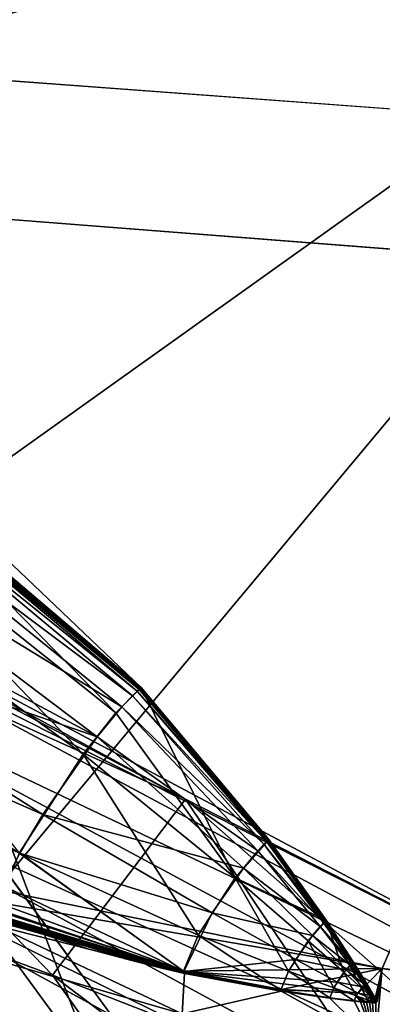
# Model space of a CAD drawing. Header units: metres. Extents: x -904 to 0, y -908 to 0.
# Tile 121 of 133: x -231.3 to -224.45, y -75.07 to -56.44. Entities that reach past the tile are written whole.
import ezdxf

# ---------------------------------------------------------------- set-up
doc = ezdxf.new("R2010")
doc.units = ezdxf.units.M

msp = doc.modelspace()

# ---------------------------------------------------------------- linework, layer by layer
at = {"layer": 'None'}
for points in [[(-239.314407, -51.557915, 226.902679), (-221.221985, -98.890182, 230.553024), (-242.650131, -103.940552, 237.516327)], [(-239.314407, -51.557915, 226.902679), (-223.317856, -52.233398, 222.626984), (-221.221985, -98.890182, 230.553024)], [(-215.260452, -53.132961, 2033.22522), (-239.308899, -51.564125, 2023.590088), (-238.364059, -69.631866, 2020.825439)], [(-231.748611, -72.892342, 2023.12439), (-215.260452, -53.132961, 2033.22522), (-238.364059, -69.631866, 2020.825439)], [(-231.748611, -72.892342, 2023.12439), (-224.452255, -74.390381, 2025.841675), (-215.260452, -53.132961, 2033.22522)], [(-224.452255, -74.390381, 2025.841675), (-201.253052, -77.030235, 2033.800049), (-215.260452, -53.132961, 2033.22522)], [(-238.33371, -66.588646, 706.081116), (-228.169373, -71.188133, 751.055359), (-248.986176, -60.178795, 750.940918)], [(-248.986176, -60.178795, 750.940918), (-228.169373, -71.188133, 751.055359), (-242.390198, -63.443642, 796.162354)], [(-228.169373, -71.188133, 751.055359), (-220.589874, -75.054581, 796.356384), (-242.390198, -63.443642, 796.162354)], [(-242.390198, -63.443642, 796.162354), (-220.589874, -75.054581, 796.356384), (-238.295258, -66.105843, 841.579407)], [(-235.321075, -64.893387, 2018.464233), (-229.480743, -69.55555, 2018.822754), (-234.679367, -64.248306, 2017.259521)], [(-234.784073, -64.341568, 2017.519897), (-229.080124, -69.146255, 2018.094238), (-234.902328, -64.454865, 2017.775391)], [(-229.039368, -69.109283, 2017.998535), (-234.784073, -64.341568, 2017.519897), (-234.729401, -64.292313, 2017.388428)], [(-229.080124, -69.146255, 2018.094238), (-234.784073, -64.341568, 2017.519897), (-229.039368, -69.109283, 2017.998535)], [(-234.729401, -64.292313, 2017.388428), (-234.7034, -64.269592, 2017.32251), (-229.019974, -69.092163, 2017.951172)], [(-229.039368, -69.109283, 2017.998535), (-234.729401, -64.292313, 2017.388428), (-229.019974, -69.092163, 2017.951172)], [(-234.7034, -64.269592, 2017.32251), (-234.690842, -64.25872, 2017.289795), (-229.010605, -69.083931, 2017.928101)], [(-234.7034, -64.269592, 2017.32251), (-229.010605, -69.083931, 2017.928101), (-229.019974, -69.092163, 2017.951172)], [(-234.684753, -64.253433, 2017.273804), (-229.006073, -69.07988, 2017.917236), (-234.690842, -64.25872, 2017.289795)], [(-234.690842, -64.25872, 2017.289795), (-229.006073, -69.07988, 2017.917236), (-229.010605, -69.083931, 2017.928101)], [(-229.003876, -69.077873, 2017.912109), (-234.684753, -64.253433, 2017.273804), (-234.681824, -64.250832, 2017.265991)], [(-229.006073, -69.07988, 2017.917236), (-234.684753, -64.253433, 2017.273804), (-229.003876, -69.077873, 2017.912109)], [(-234.681824, -64.250832, 2017.265991), (-234.68042, -64.24955, 2017.262207), (-229.002838, -69.076874, 2017.90979)], [(-229.002838, -69.076874, 2017.90979), (-229.003876, -69.077873, 2017.912109), (-234.681824, -64.250832, 2017.265991)], [(-234.68042, -64.24955, 2017.262207), (-231.713074, -66.497551, 2017.682739), (-229.002838, -69.076874, 2017.90979)], [(-229.002045, -69.075813, 2017.90918), (-234.679276, -64.248283, 2017.259277), (-234.679367, -64.248306, 2017.259521)], [(-229.480743, -69.55555, 2018.822754), (-229.002045, -69.075813, 2017.90918), (-234.679367, -64.248306, 2017.259521)], [(-234.679276, -64.248283, 2017.259277), (-229.002045, -69.075813, 2017.90918), (-229.001984, -69.075813, 2017.908813)], [(-234.679276, -64.248283, 2017.259277), (-229.001984, -69.075813, 2017.908813), (-234.67926, -64.248283, 2017.259277)], [(-229.001984, -69.075813, 2017.908813), (-234.67926, -64.248291, 2017.259277), (-234.67926, -64.248283, 2017.259277)], [(-229.001984, -69.075813, 2017.908813), (-234.679245, -64.248291, 2017.259277), (-234.67926, -64.248291, 2017.259277)], [(-229.001968, -69.075829, 2017.908691), (-234.679245, -64.248291, 2017.259277), (-229.001984, -69.075813, 2017.908813)], [(-229.001984, -69.075813, 2017.908813), (-234.679245, -64.248291, 2017.259277), (-234.679245, -64.248291, 2017.259277)], [(-234.679245, -64.248291, 2017.259277), (-229.001968, -69.075829, 2017.908691), (-231.712601, -66.496971, 2017.681885)], [(-229.168335, -69.231026, 2018.282227), (-235.169952, -64.737556, 2018.245239), (-234.902328, -64.454865, 2017.775391)], [(-229.080124, -69.146255, 2018.094238), (-229.168335, -69.231026, 2018.282227), (-234.902328, -64.454865, 2017.775391)], [(-229.367935, -69.442169, 2018.629761), (-235.800262, -65.498192, 2018.965454), (-235.169952, -64.737556, 2018.245239)], [(-229.168335, -69.231026, 2018.282227), (-229.367935, -69.442169, 2018.629761), (-235.169952, -64.737556, 2018.245239)], [(-236.154068, -65.941803, 2019.209229), (-230.102081, -70.337311, 2019.381226), (-235.321075, -64.893387, 2018.464233)], [(-230.102081, -70.337311, 2019.381226), (-229.480743, -69.55555, 2018.822754), (-235.321075, -64.893387, 2018.464233)], [(-229.838089, -70.009804, 2019.164063), (-236.495209, -66.444321, 2019.322388), (-235.800262, -65.498192, 2018.965454)], [(-229.367935, -69.442169, 2018.629761), (-229.838089, -70.009804, 2019.164063), (-235.800262, -65.498192, 2018.965454)], [(-232.967972, -88.549675, 1606.117188), (-157.766281, -91.522858, 1606.039307), (-369.758789, -65.81794, 1606.712402)], [(-264.370239, -78.757698, 1612.998047), (-369.758789, -65.81794, 1606.712402), (-157.766281, -91.522858, 1606.039307)], [(-230.102081, -70.337311, 2019.381226), (-236.154068, -65.941803, 2019.209229), (-231.312073, -72.208313, 2019.100708)], [(-238.295258, -66.105843, 841.579407), (-215.701584, -78.19075, 841.859009), (-236.636642, -68.198532, 887.077698)], [(-220.589874, -75.054581, 796.356384), (-215.701584, -78.19075, 841.859009), (-238.295258, -66.105843, 841.579407)], [(-236.495209, -66.444321, 2019.322388), (-229.838089, -70.009804, 2019.164063), (-237.171417, -67.462875, 2019.271851)], [(-230.676468, -74.511078, 722.772827), (-238.33371, -66.588646, 706.081116), (-238.338226, -71.66597, 691.690125)], [(-228.169373, -71.188133, 751.055359), (-238.33371, -66.588646, 706.081116), (-230.676468, -74.511078, 722.772827)], [(-231.713074, -66.497551, 2017.682739), (-231.712799, -66.497246, 2017.682129), (-229.002121, -69.076111, 2017.908569)], [(-229.002838, -69.076874, 2017.90979), (-231.713074, -66.497551, 2017.682739), (-229.00235, -69.07637, 2017.908936)], [(-231.713074, -66.497551, 2017.682739), (-229.002121, -69.076111, 2017.908569), (-229.00235, -69.07637, 2017.908936)], [(-231.712601, -66.496971, 2017.681885), (-229.001968, -69.075867, 2017.908569), (-231.712799, -66.497246, 2017.682129)], [(-231.712799, -66.497246, 2017.682129), (-229.001968, -69.075867, 2017.908569), (-229.002121, -69.076111, 2017.908569)], [(-229.001968, -69.075829, 2017.908691), (-229.001968, -69.075867, 2017.908569), (-231.712601, -66.496971, 2017.681885)], [(-237.171417, -67.462875, 2019.271851), (-230.860809, -71.475525, 2019.389771), (-237.755905, -68.444366, 2018.817261)], [(-229.838089, -70.009804, 2019.164063), (-230.860809, -71.475525, 2019.389771), (-237.171417, -67.462875, 2019.271851)], [(-277.97934, -76.816643, 1756.375854), (-222.447708, -82.294296, 1803.761963), (-335.659729, -67.869011, 1815.896851)], [(-335.659729, -67.869011, 1815.896851), (-222.447708, -82.294296, 1803.761963), (-235.309311, -78.121002, 1854.074829)], [(-236.636642, -68.198532, 887.077698), (-213.506638, -80.63942, 887.43988), (-236.880447, -69.975159, 932.550049)], [(-236.636642, -68.198532, 887.077698), (-215.701584, -78.19075, 841.859009), (-213.506638, -80.63942, 887.43988)], [(-237.755905, -68.444366, 2018.817261), (-231.296753, -72.207726, 2019.049316), (-238.178497, -69.270676, 2018.014038)], [(-230.860809, -71.475525, 2019.389771), (-231.296753, -72.207726, 2019.049316), (-237.755905, -68.444366, 2018.817261)], [(-227.226227, -72.675652, 2018.805664), (-229.002045, -69.075813, 2017.90918), (-229.480743, -69.55555, 2018.822754)], [(-229.010605, -69.083931, 2017.928101), (-229.006073, -69.07988, 2017.917236), (-226.591827, -71.949623, 2017.93811)], [(-226.589462, -71.947113, 2017.935303), (-229.006073, -69.07988, 2017.917236), (-229.003876, -69.077873, 2017.912109)], [(-229.006073, -69.07988, 2017.917236), (-226.589462, -71.947113, 2017.935303), (-226.591827, -71.949623, 2017.93811)], [(-226.589462, -71.947113, 2017.935303), (-229.003876, -69.077873, 2017.912109), (-229.002838, -69.076874, 2017.90979)], [(-229.00235, -69.07637, 2017.908936), (-226.589462, -71.947113, 2017.935303), (-229.002838, -69.076874, 2017.90979)], [(-229.00235, -69.07637, 2017.908936), (-229.002121, -69.076111, 2017.908569), (-226.589462, -71.947113, 2017.935303)], [(-229.002121, -69.076111, 2017.908569), (-229.001968, -69.075867, 2017.908569), (-226.589462, -71.947113, 2017.935303)], [(-229.002045, -69.075813, 2017.90918), (-226.589462, -71.947113, 2017.935303), (-229.001984, -69.075813, 2017.908813)], [(-226.589462, -71.947113, 2017.935303), (-229.002045, -69.075813, 2017.90918), (-227.226227, -72.675652, 2018.805664)], [(-226.589462, -71.947113, 2017.935303), (-229.001968, -69.075829, 2017.908691), (-229.001984, -69.075813, 2017.908813)], [(-229.001968, -69.075867, 2017.908569), (-229.001968, -69.075829, 2017.908691), (-226.589462, -71.947113, 2017.935303)], [(-229.367935, -69.442169, 2018.629761), (-229.168335, -69.231026, 2018.282227), (-226.685715, -72.037903, 2018.140015)], [(-229.168335, -69.231026, 2018.282227), (-229.080124, -69.146255, 2018.094238), (-226.634674, -71.988602, 2018.034058)], [(-226.685715, -72.037903, 2018.140015), (-229.168335, -69.231026, 2018.282227), (-226.634674, -71.988602, 2018.034058)], [(-226.611084, -71.967003, 2017.980957), (-229.080124, -69.146255, 2018.094238), (-229.039368, -69.109283, 2017.998535)], [(-226.634674, -71.988602, 2018.034058), (-229.080124, -69.146255, 2018.094238), (-226.611084, -71.967003, 2017.980957)], [(-229.039368, -69.109283, 2017.998535), (-229.019974, -69.092163, 2017.951172), (-226.599854, -71.956932, 2017.955322)], [(-226.599854, -71.956932, 2017.955322), (-226.611084, -71.967003, 2017.980957), (-229.039368, -69.109283, 2017.998535)], [(-229.019974, -69.092163, 2017.951172), (-229.010605, -69.083931, 2017.928101), (-226.594437, -71.952049, 2017.943359)], [(-229.019974, -69.092163, 2017.951172), (-226.594437, -71.952049, 2017.943359), (-226.599854, -71.956932, 2017.955322)], [(-229.010605, -69.083931, 2017.928101), (-226.591827, -71.949623, 2017.93811), (-226.594437, -71.952049, 2017.943359)], [(-238.178497, -69.270676, 2018.014038), (-231.296753, -72.207726, 2019.049316), (-231.611938, -72.824219, 2018.448364)], [(-229.838089, -70.009804, 2019.164063), (-229.367935, -69.442169, 2018.629761), (-226.801239, -72.160355, 2018.338379)], [(-226.801239, -72.160355, 2018.338379), (-229.367935, -69.442169, 2018.629761), (-226.685715, -72.037903, 2018.140015)], [(-230.102081, -70.337311, 2019.381226), (-227.226227, -72.675652, 2018.805664), (-229.480743, -69.55555, 2018.822754)], [(-236.880447, -69.975159, 932.550049), (-213.123108, -82.904182, 932.987244), (-238.402557, -70.440567, 955.232056)], [(-213.506638, -80.63942, 887.43988), (-213.123108, -82.904182, 932.987244), (-236.880447, -69.975159, 932.550049)], [(-230.860809, -71.475525, 2019.389771), (-229.838089, -70.009804, 2019.164063), (-227.073334, -72.489128, 2018.644897)], [(-227.073334, -72.489128, 2018.644897), (-229.838089, -70.009804, 2019.164063), (-226.801239, -72.160355, 2018.338379)], [(-231.312073, -72.208313, 2019.100708), (-227.926544, -73.758247, 2018.646606), (-230.102081, -70.337311, 2019.381226)], [(-227.926544, -73.758247, 2018.646606), (-227.226227, -72.675652, 2018.805664), (-230.102081, -70.337311, 2019.381226)], [(-238.402557, -70.440567, 955.232056), (-214.545471, -83.489174, 955.69928), (-240.725616, -70.70665, 977.855347)], [(-213.123108, -82.904182, 932.987244), (-214.545471, -83.489174, 955.69928), (-238.402557, -70.440567, 955.232056)], [(-240.725616, -70.70665, 977.855347), (-217.11351, -83.461723, 978.352905), (-246.042374, -72.074631, 1022.901794)], [(-214.545471, -83.489174, 955.69928), (-217.11351, -83.461723, 978.352905), (-240.725616, -70.70665, 977.855347)], [(-224.261185, -77.016754, 754.165649), (-228.169373, -71.188133, 751.055359), (-230.676468, -74.511078, 722.772827)], [(-219.081879, -79.212952, 785.808716), (-228.169373, -71.188133, 751.055359), (-224.261185, -77.016754, 754.165649)], [(-220.589874, -75.054581, 796.356384), (-228.169373, -71.188133, 751.055359), (-219.081879, -79.212952, 785.808716)], [(-231.296753, -72.207726, 2019.049316), (-230.860809, -71.475525, 2019.389771), (-227.665237, -73.337685, 2018.772583)], [(-227.665237, -73.337685, 2018.772583), (-230.860809, -71.475525, 2019.389771), (-227.073334, -72.489128, 2018.644897)], [(-233.974075, -78.030937, 691.642273), (-226.585968, -80.294075, 722.844788), (-238.338226, -71.66597, 691.690125)], [(-226.585968, -80.294075, 722.844788), (-230.676468, -74.511078, 722.772827), (-238.338226, -71.66597, 691.690125)], [(-226.589462, -71.947113, 2017.935303), (-227.226227, -72.675652, 2018.805664), (-225.507477, -73.476555, 2017.873779)], [(-226.685715, -72.037903, 2018.140015), (-225.558731, -73.525932, 2017.970825), (-226.801239, -72.160355, 2018.338379)], [(-226.634674, -71.988602, 2018.034058), (-225.53154, -73.499428, 2017.917236), (-226.685715, -72.037903, 2018.140015)], [(-225.53154, -73.499428, 2017.917236), (-225.558731, -73.525932, 2017.970825), (-226.685715, -72.037903, 2018.140015)], [(-225.518982, -73.487717, 2017.891479), (-226.634674, -71.988602, 2018.034058), (-226.611084, -71.967003, 2017.980957)], [(-225.53154, -73.499428, 2017.917236), (-226.634674, -71.988602, 2018.034058), (-225.518982, -73.487717, 2017.891479)], [(-225.513016, -73.482193, 2017.879761), (-226.611084, -71.967003, 2017.980957), (-226.599854, -71.956932, 2017.955322)], [(-225.518982, -73.487717, 2017.891479), (-226.611084, -71.967003, 2017.980957), (-225.513016, -73.482193, 2017.879761)], [(-226.599854, -71.956932, 2017.955322), (-226.594437, -71.952049, 2017.943359), (-225.507477, -73.476555, 2017.873779)], [(-225.507477, -73.476555, 2017.873779), (-225.513016, -73.482193, 2017.879761), (-226.599854, -71.956932, 2017.955322)], [(-226.594437, -71.952049, 2017.943359), (-226.591827, -71.949623, 2017.93811), (-225.507477, -73.476555, 2017.873779)], [(-226.591827, -71.949623, 2017.93811), (-226.589462, -71.947113, 2017.935303), (-225.507477, -73.476555, 2017.873779)], [(-246.042374, -72.074631, 1022.901794), (-221.957428, -84.765488, 1023.44635), (-253.992859, -72.740875, 1067.578003)], [(-217.11351, -83.461723, 978.352905), (-221.957428, -84.765488, 1023.44635), (-246.042374, -72.074631, 1022.901794)], [(-231.787033, -73.381584, 2017.280029), (-228.201447, -74.436447, 2017.602295), (-231.312073, -72.208313, 2019.100708)], [(-231.296753, -72.207726, 2019.049316), (-228.199982, -74.44194, 2017.505859), (-231.611938, -72.824219, 2018.448364)], [(-228.201447, -74.436447, 2017.602295), (-227.926544, -73.758247, 2018.646606), (-231.312073, -72.208313, 2019.100708)], [(-228.199982, -74.44194, 2017.505859), (-231.296753, -72.207726, 2019.049316), (-227.665237, -73.337685, 2018.772583)], [(-226.801239, -72.160355, 2018.338379), (-225.62027, -73.591431, 2018.073486), (-227.073334, -72.489128, 2018.644897)], [(-225.558731, -73.525932, 2017.970825), (-225.62027, -73.591431, 2018.073486), (-226.801239, -72.160355, 2018.338379)], [(-227.073334, -72.489128, 2018.644897), (-225.765213, -73.76683, 2018.234009), (-227.665237, -73.337685, 2018.772583)], [(-225.62027, -73.591431, 2018.073486), (-225.765213, -73.76683, 2018.234009), (-227.073334, -72.489128, 2018.644897)], [(-221.957428, -84.765488, 1023.44635), (-229.898041, -85.054771, 1068.127686), (-253.992859, -72.740875, 1067.578003)], [(-253.992859, -72.740875, 1067.578003), (-229.898041, -85.054771, 1068.127686), (-252.386261, -78.676216, 1112.033813)], [(-227.226227, -72.675652, 2018.805664), (-227.926544, -73.758247, 2018.646606), (-226.219879, -74.439552, 2018.275024)], [(-225.507477, -73.476555, 2017.873779), (-227.226227, -72.675652, 2018.805664), (-225.846786, -73.863106, 2018.356445)], [(-227.226227, -72.675652, 2018.805664), (-226.219879, -74.439552, 2018.275024), (-225.846786, -73.863106, 2018.356445)], [(-231.611938, -72.824219, 2018.448364), (-228.199982, -74.44194, 2017.505859), (-231.770004, -73.253067, 2017.657471)], [(-231.748611, -72.892342, 2023.12439), (-231.751495, -73.133659, 2020.420654), (-224.452255, -74.390381, 2025.841675)], [(-231.751495, -73.133659, 2020.420654), (-231.752716, -73.289963, 2018.626831), (-228.183289, -74.440033, 2017.756714)], [(-231.751495, -73.133659, 2020.420654), (-228.183289, -74.440033, 2017.756714), (-224.452255, -74.390381, 2025.841675)], [(-228.199982, -74.44194, 2017.505859), (-231.784897, -73.381981, 2017.21875), (-231.770004, -73.253067, 2017.657471)], [(-231.752716, -73.289963, 2018.626831), (-231.753891, -73.368828, 2017.733276), (-228.183289, -74.440033, 2017.756714)], [(-227.665237, -73.337685, 2018.772583), (-226.080536, -74.219139, 2018.299072), (-228.199982, -74.44194, 2017.505859)], [(-225.765213, -73.76683, 2018.234009), (-226.080536, -74.219139, 2018.299072), (-227.665237, -73.337685, 2018.772583)], [(-231.772217, -73.429756, 2017.012085), (-228.192932, -74.463837, 2017.452759), (-231.787033, -73.381584, 2017.280029)], [(-228.192932, -74.463837, 2017.452759), (-228.201447, -74.436447, 2017.602295), (-231.787033, -73.381584, 2017.280029)], [(-231.784897, -73.381981, 2017.21875), (-228.199982, -74.44194, 2017.505859), (-231.776428, -73.423393, 2016.993408)], [(-231.756622, -73.447693, 2016.778809), (-231.776428, -73.423393, 2016.993408), (-228.195068, -74.466278, 2017.371094)], [(-231.776428, -73.423393, 2016.993408), (-228.199982, -74.44194, 2017.505859), (-228.195068, -74.466278, 2017.371094)], [(-231.760712, -73.444786, 2016.885376), (-228.189575, -74.468422, 2017.417114), (-231.772217, -73.429756, 2017.012085)], [(-228.189575, -74.468422, 2017.417114), (-228.192932, -74.463837, 2017.452759), (-231.772217, -73.429756, 2017.012085)], [(-228.183334, -74.481087, 2017.281372), (-228.186401, -74.472481, 2017.379272), (-231.760712, -73.444786, 2016.885376)], [(-228.186401, -74.472481, 2017.379272), (-228.189575, -74.468422, 2017.417114), (-231.760712, -73.444786, 2016.885376)], [(-231.754929, -73.455521, 2016.768311), (-228.183334, -74.481087, 2017.281372), (-231.760712, -73.444786, 2016.885376)], [(-231.758438, -73.572411, 2015.453247), (-228.183334, -74.481087, 2017.281372), (-231.757034, -73.494484, 2016.310059)], [(-231.75563, -73.408318, 2017.282593), (-231.757996, -73.412819, 2017.236572), (-228.183289, -74.440033, 2017.756714)], [(-231.757996, -73.412819, 2017.236572), (-228.182785, -74.441856, 2017.736206), (-228.183289, -74.440033, 2017.756714)], [(-231.757996, -73.412819, 2017.236572), (-231.756927, -73.415169, 2017.211914), (-228.182785, -74.441856, 2017.736206)], [(-228.183334, -74.481087, 2017.281372), (-231.754929, -73.455521, 2016.768311), (-231.757034, -73.494484, 2016.310059)], [(-231.756927, -73.415169, 2017.211914), (-228.178802, -74.443199, 2017.718872), (-228.182785, -74.441856, 2017.736206)], [(-228.178802, -74.443199, 2017.718872), (-231.756927, -73.415169, 2017.211914), (-231.750137, -73.418335, 2017.171509)], [(-231.756592, -73.447701, 2016.778687), (-231.756622, -73.447693, 2016.778809), (-229.986237, -74.019249, 2017.017212)], [(-229.986237, -74.019249, 2017.017212), (-231.756622, -73.447693, 2016.778809), (-228.183441, -74.480103, 2017.25061)], [(-231.756622, -73.447693, 2016.778809), (-228.195068, -74.466278, 2017.371094), (-228.183441, -74.480103, 2017.25061)], [(-231.7565, -73.447716, 2016.77832), (-231.756592, -73.447701, 2016.778687), (-229.986237, -74.019249, 2017.017212)], [(-229.986237, -74.019249, 2017.017212), (-229.986176, -74.019257, 2017.016968), (-231.7565, -73.447716, 2016.77832)], [(-229.986176, -74.019257, 2017.016968), (-231.756424, -73.447739, 2016.778076), (-231.7565, -73.447716, 2016.77832)], [(-229.986099, -74.019264, 2017.016846), (-231.756393, -73.447746, 2016.777954), (-231.756424, -73.447739, 2016.778076)], [(-229.986099, -74.019264, 2017.016846), (-231.756424, -73.447739, 2016.778076), (-229.986176, -74.019257, 2017.016968)], [(-231.756317, -73.447762, 2016.777588), (-231.756393, -73.447746, 2016.777954), (-229.986069, -74.019264, 2017.016846)], [(-231.756393, -73.447746, 2016.777954), (-229.986099, -74.019264, 2017.016846), (-229.986069, -74.019264, 2017.016846)], [(-231.752136, -73.446266, 2016.790894), (-231.756317, -73.447762, 2016.777588), (-229.986008, -74.019272, 2017.016724)], [(-231.756317, -73.447762, 2016.777588), (-229.986069, -74.019264, 2017.016846), (-229.986008, -74.019272, 2017.016724)], [(-228.183289, -74.440033, 2017.756714), (-231.753891, -73.368828, 2017.733276), (-231.75563, -73.408318, 2017.282593)], [(-229.986008, -74.019272, 2017.016724), (-231.750656, -73.443748, 2016.821777), (-231.752136, -73.446266, 2016.790894)], [(-231.749069, -73.438675, 2016.888306), (-231.750656, -73.443748, 2016.821777), (-228.177338, -74.454872, 2017.566284)], [(-228.177338, -74.454872, 2017.566284), (-231.750656, -73.443748, 2016.821777), (-228.183243, -74.48008, 2017.250732)], [(-231.750656, -73.443748, 2016.821777), (-228.636536, -74.375351, 2017.192749), (-228.183243, -74.48008, 2017.250732)], [(-229.088181, -74.263618, 2017.134399), (-231.750656, -73.443748, 2016.821777), (-229.986008, -74.019272, 2017.016724)], [(-228.636536, -74.375351, 2017.192749), (-231.750656, -73.443748, 2016.821777), (-229.088181, -74.263618, 2017.134399)], [(-231.746613, -73.423721, 2017.095947), (-228.176575, -74.445465, 2017.688843), (-231.750137, -73.418335, 2017.171509)], [(-231.750137, -73.418335, 2017.171509), (-228.176575, -74.445465, 2017.688843), (-228.178802, -74.443199, 2017.718872)], [(-231.747299, -73.42868, 2017.026001), (-231.749069, -73.438675, 2016.888306), (-228.177338, -74.454872, 2017.566284)], [(-228.177338, -74.454872, 2017.566284), (-231.746613, -73.423721, 2017.095947), (-231.747299, -73.42868, 2017.026001)], [(-228.176819, -74.448601, 2017.647949), (-231.746613, -73.423721, 2017.095947), (-228.177338, -74.454872, 2017.566284)], [(-228.176819, -74.448601, 2017.647949), (-228.176575, -74.445465, 2017.688843), (-231.746613, -73.423721, 2017.095947)], [(-225.174408, -74.459076, 2018.092163), (-225.507477, -73.476555, 2017.873779), (-225.846786, -73.863106, 2018.356445)], [(-225.62027, -73.591431, 2018.073486), (-225.558731, -73.525932, 2017.970825), (-225.026047, -74.2882, 2017.862061)], [(-225.558731, -73.525932, 2017.970825), (-225.53154, -73.499428, 2017.917236), (-225.01207, -74.274307, 2017.837402)], [(-225.026047, -74.2882, 2017.862061), (-225.558731, -73.525932, 2017.970825), (-225.01207, -74.274307, 2017.837402)], [(-225.005615, -74.268074, 2017.82666), (-225.53154, -73.499428, 2017.917236), (-225.518982, -73.487717, 2017.891479)], [(-225.01207, -74.274307, 2017.837402), (-225.53154, -73.499428, 2017.917236), (-225.005615, -74.268074, 2017.82666)], [(-225.518982, -73.487717, 2017.891479), (-225.513016, -73.482193, 2017.879761), (-224.99971, -74.261749, 2017.824341)], [(-225.005615, -74.268074, 2017.82666), (-225.518982, -73.487717, 2017.891479), (-224.99971, -74.261749, 2017.824341)], [(-224.99971, -74.261749, 2017.824341), (-225.513016, -73.482193, 2017.879761), (-225.507477, -73.476555, 2017.873779)], [(-224.84288, -74.757324, 2017.950317), (-225.507477, -73.476555, 2017.873779), (-225.174408, -74.459076, 2018.092163)], [(-224.596375, -74.981064, 2017.8396), (-224.99971, -74.261749, 2017.824341), (-225.507477, -73.476555, 2017.873779)], [(-224.596375, -74.981064, 2017.8396), (-225.507477, -73.476555, 2017.873779), (-224.678345, -74.906487, 2017.876953)], [(-225.507477, -73.476555, 2017.873779), (-224.84288, -74.757324, 2017.950317), (-224.678345, -74.906487, 2017.876953)], [(-231.781693, -74.215408, 2008.449341), (-228.231186, -75.246567, 2008.449585), (-231.758438, -73.572411, 2015.453247)], [(-231.758438, -73.572411, 2015.453247), (-228.231186, -75.246567, 2008.449585), (-228.183334, -74.481087, 2017.281372)], [(-225.765213, -73.76683, 2018.234009), (-225.62027, -73.591431, 2018.073486), (-225.057709, -74.322166, 2017.911865)], [(-225.057709, -74.322166, 2017.911865), (-225.62027, -73.591431, 2018.073486), (-225.026047, -74.2882, 2017.862061)], [(-243.388, -73.787415, 1526.261597), (-230.443481, -76.069885, 1547.05249), (-239.771591, -83.921333, 1540.634399)], [(-230.443481, -76.069885, 1547.05249), (-243.388, -73.787415, 1526.261597), (-237.404251, -74.837967, 1166.713623)], [(-227.926544, -73.758247, 2018.646606), (-228.201447, -74.436447, 2017.602295), (-226.366364, -74.800003, 2017.728516)], [(-227.926544, -73.758247, 2018.646606), (-226.366364, -74.800003, 2017.728516), (-226.219879, -74.439552, 2018.275024)], [(-225.846786, -73.863106, 2018.356445), (-226.219879, -74.439552, 2018.275024), (-225.366409, -74.755432, 2018.053833)], [(-226.080536, -74.219139, 2018.299072), (-225.765213, -73.76683, 2018.234009), (-225.132309, -74.412689, 2017.991455)], [(-225.846786, -73.863106, 2018.356445), (-225.366409, -74.755432, 2018.053833), (-225.174408, -74.459076, 2018.092163)], [(-225.132309, -74.412689, 2017.991455), (-225.765213, -73.76683, 2018.234009), (-225.057709, -74.322166, 2017.911865)], [(-228.183441, -74.480103, 2017.25061), (-229.088379, -74.263618, 2017.134521), (-229.986237, -74.019249, 2017.017212)], [(-229.088379, -74.263618, 2017.134521), (-229.986176, -74.019257, 2017.016968), (-229.986237, -74.019249, 2017.017212)], [(-229.088318, -74.263618, 2017.134521), (-229.986099, -74.019264, 2017.016846), (-229.986176, -74.019257, 2017.016968)], [(-229.986176, -74.019257, 2017.016968), (-229.088379, -74.263618, 2017.134521), (-229.088318, -74.263618, 2017.134521)], [(-229.986069, -74.019264, 2017.016846), (-229.986099, -74.019264, 2017.016846), (-229.088257, -74.263618, 2017.134399)], [(-229.986099, -74.019264, 2017.016846), (-229.088318, -74.263618, 2017.134521), (-229.088257, -74.263618, 2017.134399)], [(-229.986008, -74.019272, 2017.016724), (-229.986069, -74.019264, 2017.016846), (-229.088226, -74.263618, 2017.134399)], [(-229.986069, -74.019264, 2017.016846), (-229.088257, -74.263618, 2017.134399), (-229.088226, -74.263618, 2017.134399)], [(-229.088226, -74.263618, 2017.134399), (-229.088181, -74.263618, 2017.134399), (-229.986008, -74.019272, 2017.016724)], [(-228.231186, -75.246567, 2008.449585), (-231.781693, -74.215408, 2008.449341), (-231.301239, -78.591446, 1957.132935)], [(-228.636719, -74.375359, 2017.192749), (-229.088379, -74.263618, 2017.134521), (-228.183441, -74.480103, 2017.25061)], [(-229.088379, -74.263618, 2017.134521), (-228.636688, -74.375359, 2017.192749), (-229.088318, -74.263618, 2017.134521)], [(-229.088379, -74.263618, 2017.134521), (-228.636719, -74.375359, 2017.192749), (-228.636688, -74.375359, 2017.192749)], [(-229.088257, -74.263618, 2017.134399), (-229.088318, -74.263618, 2017.134521), (-228.636642, -74.375359, 2017.192749)], [(-229.088318, -74.263618, 2017.134521), (-228.636658, -74.375359, 2017.192749), (-228.636642, -74.375359, 2017.192749)], [(-229.088318, -74.263618, 2017.134521), (-228.636688, -74.375359, 2017.192749), (-228.636658, -74.375359, 2017.192749)], [(-229.088226, -74.263618, 2017.134399), (-229.088257, -74.263618, 2017.134399), (-228.636612, -74.375351, 2017.192749)], [(-229.088257, -74.263618, 2017.134399), (-228.636642, -74.375359, 2017.192749), (-228.636612, -74.375351, 2017.192749)], [(-228.636612, -74.375351, 2017.192749), (-228.636581, -74.375351, 2017.192749), (-229.088226, -74.263618, 2017.134399)], [(-228.636581, -74.375351, 2017.192749), (-229.088181, -74.263618, 2017.134399), (-229.088226, -74.263618, 2017.134399)], [(-228.636581, -74.375351, 2017.192749), (-228.636536, -74.375351, 2017.192749), (-229.088181, -74.263618, 2017.134399)], [(-226.080536, -74.219139, 2018.299072), (-225.294571, -74.645721, 2018.021973), (-228.199982, -74.44194, 2017.505859)], [(-225.294571, -74.645721, 2018.021973), (-226.080536, -74.219139, 2018.299072), (-225.132309, -74.412689, 2017.991455)], [(-225.057709, -74.322166, 2017.911865), (-225.026047, -74.2882, 2017.862061), (-224.7677, -74.673531, 2017.801636)], [(-225.026047, -74.2882, 2017.862061), (-225.01207, -74.274307, 2017.837402), (-224.760635, -74.666245, 2017.792236)], [(-224.7677, -74.673531, 2017.801636), (-225.026047, -74.2882, 2017.862061), (-224.760635, -74.666245, 2017.792236)], [(-224.760635, -74.666245, 2017.792236), (-225.01207, -74.274307, 2017.837402), (-225.005615, -74.268074, 2017.82666)], [(-225.005615, -74.268074, 2017.82666), (-224.99971, -74.261749, 2017.824341), (-224.75441, -74.659096, 2017.795044)], [(-224.760635, -74.666245, 2017.792236), (-225.005615, -74.268074, 2017.82666), (-224.75441, -74.659096, 2017.795044)], [(-224.75441, -74.659096, 2017.795044), (-224.99971, -74.261749, 2017.824341), (-224.596375, -74.981064, 2017.8396)], [(-228.636688, -74.375359, 2017.192749), (-228.636719, -74.375359, 2017.192749), (-228.410263, -74.428604, 2017.22168)], [(-228.410263, -74.428604, 2017.22168), (-228.636719, -74.375359, 2017.192749), (-228.183441, -74.480103, 2017.25061)], [(-228.636658, -74.375359, 2017.192749), (-228.636688, -74.375359, 2017.192749), (-228.410233, -74.428604, 2017.22168)], [(-228.410233, -74.428604, 2017.22168), (-228.636688, -74.375359, 2017.192749), (-228.410263, -74.428604, 2017.22168)], [(-228.636642, -74.375359, 2017.192749), (-228.636658, -74.375359, 2017.192749), (-228.410217, -74.428604, 2017.22168)], [(-228.410217, -74.428604, 2017.22168), (-228.636658, -74.375359, 2017.192749), (-228.410233, -74.428604, 2017.22168)], [(-228.636612, -74.375351, 2017.192749), (-228.636642, -74.375359, 2017.192749), (-228.410187, -74.428604, 2017.22168)], [(-228.410187, -74.428604, 2017.22168), (-228.636642, -74.375359, 2017.192749), (-228.410217, -74.428604, 2017.22168)], [(-228.636581, -74.375351, 2017.192749), (-228.636612, -74.375351, 2017.192749), (-228.410156, -74.428596, 2017.22168)], [(-228.410156, -74.428596, 2017.22168), (-228.636612, -74.375351, 2017.192749), (-228.410187, -74.428604, 2017.22168)], [(-228.636536, -74.375351, 2017.192749), (-228.636581, -74.375351, 2017.192749), (-228.183289, -74.480087, 2017.25061)], [(-228.183289, -74.480087, 2017.25061), (-228.636581, -74.375351, 2017.192749), (-228.410156, -74.428596, 2017.22168)], [(-228.183243, -74.48008, 2017.250732), (-228.636536, -74.375351, 2017.192749), (-228.183289, -74.480087, 2017.25061)], [(-228.410233, -74.428604, 2017.22168), (-228.410263, -74.428604, 2017.22168), (-228.183411, -74.480103, 2017.25061)], [(-228.183411, -74.480103, 2017.25061), (-228.410263, -74.428604, 2017.22168), (-228.183441, -74.480103, 2017.25061)], [(-228.410217, -74.428604, 2017.22168), (-228.410233, -74.428604, 2017.22168), (-228.183395, -74.480103, 2017.25061)], [(-228.183395, -74.480103, 2017.25061), (-228.410233, -74.428604, 2017.22168), (-228.183411, -74.480103, 2017.25061)], [(-228.410187, -74.428604, 2017.22168), (-228.410217, -74.428604, 2017.22168), (-228.183365, -74.480095, 2017.25061)], [(-228.183365, -74.480095, 2017.25061), (-228.410217, -74.428604, 2017.22168), (-228.183395, -74.480103, 2017.25061)], [(-228.410156, -74.428596, 2017.22168), (-228.410187, -74.428604, 2017.22168), (-228.183334, -74.480095, 2017.25061)], [(-228.183334, -74.480095, 2017.25061), (-228.410187, -74.428604, 2017.22168), (-228.183365, -74.480095, 2017.25061)], [(-228.183289, -74.480087, 2017.25061), (-228.410156, -74.428596, 2017.22168), (-228.183319, -74.480095, 2017.25061)], [(-228.183319, -74.480095, 2017.25061), (-228.410156, -74.428596, 2017.22168), (-228.183334, -74.480095, 2017.25061)], [(-228.231186, -75.246567, 2008.449585), (-226.358521, -74.818748, 2017.614502), (-228.183334, -74.481087, 2017.281372)], [(-228.201447, -74.436447, 2017.602295), (-226.361862, -74.814117, 2017.654297), (-226.366364, -74.800003, 2017.728516)], [(-228.201447, -74.436447, 2017.602295), (-228.192932, -74.463837, 2017.452759), (-226.361862, -74.814117, 2017.654297)], [(-228.195068, -74.466278, 2017.371094), (-228.199982, -74.44194, 2017.505859), (-226.351898, -74.792824, 2017.918579)], [(-226.351898, -74.792824, 2017.918579), (-228.199982, -74.44194, 2017.505859), (-224.903564, -74.855255, 2017.873413)], [(-228.199982, -74.44194, 2017.505859), (-225.294571, -74.645721, 2018.021973), (-224.903564, -74.855255, 2017.873413)], [(-228.183441, -74.480103, 2017.25061), (-228.195068, -74.466278, 2017.371094), (-226.351898, -74.792824, 2017.918579)], [(-228.192932, -74.463837, 2017.452759), (-226.360123, -74.816414, 2017.636841), (-226.361862, -74.814117, 2017.654297)], [(-226.360123, -74.816414, 2017.636841), (-228.192932, -74.463837, 2017.452759), (-228.189575, -74.468422, 2017.417114)], [(-226.358521, -74.818748, 2017.614502), (-226.360123, -74.816414, 2017.636841), (-228.189575, -74.468422, 2017.417114)], [(-228.186401, -74.472481, 2017.379272), (-226.358521, -74.818748, 2017.614502), (-228.189575, -74.468422, 2017.417114)], [(-226.358521, -74.818748, 2017.614502), (-228.186401, -74.472481, 2017.379272), (-228.183334, -74.481087, 2017.281372)], [(-228.183411, -74.480103, 2017.25061), (-228.183441, -74.480103, 2017.25061), (-226.351898, -74.792824, 2017.918579)], [(-228.183395, -74.480103, 2017.25061), (-228.183411, -74.480103, 2017.25061), (-226.351898, -74.792824, 2017.918579)], [(-226.351898, -74.792824, 2017.918579), (-228.183365, -74.480095, 2017.25061), (-228.183395, -74.480103, 2017.25061)], [(-228.183334, -74.480095, 2017.25061), (-228.183365, -74.480095, 2017.25061), (-226.351898, -74.792824, 2017.918579)], [(-228.183319, -74.480095, 2017.25061), (-228.183334, -74.480095, 2017.25061), (-226.351898, -74.792824, 2017.918579)], [(-226.351898, -74.792824, 2017.918579), (-228.183289, -74.480087, 2017.25061), (-228.183319, -74.480095, 2017.25061)], [(-224.452255, -74.390381, 2025.841675), (-228.183289, -74.440033, 2017.756714), (-226.352921, -74.787529, 2017.985352)], [(-228.183289, -74.440033, 2017.756714), (-228.182785, -74.441856, 2017.736206), (-226.352921, -74.787529, 2017.985352)], [(-228.183243, -74.48008, 2017.250732), (-228.183289, -74.480087, 2017.25061), (-226.351898, -74.792824, 2017.918579)], [(-228.177338, -74.454872, 2017.566284), (-228.183243, -74.48008, 2017.250732), (-226.351898, -74.792824, 2017.918579)], [(-228.182785, -74.441856, 2017.736206), (-228.178802, -74.443199, 2017.718872), (-226.352921, -74.787529, 2017.985352)], [(-226.352921, -74.787529, 2017.985352), (-228.178802, -74.443199, 2017.718872), (-226.351715, -74.78933, 2017.96228)], [(-228.178802, -74.443199, 2017.718872), (-228.176575, -74.445465, 2017.688843), (-226.351715, -74.78933, 2017.96228)], [(-226.351898, -74.792824, 2017.918579), (-228.176819, -74.448601, 2017.647949), (-228.177338, -74.454872, 2017.566284)], [(-228.176575, -74.445465, 2017.688843), (-228.176819, -74.448601, 2017.647949), (-226.351898, -74.792824, 2017.918579)], [(-226.351715, -74.78933, 2017.96228), (-228.176575, -74.445465, 2017.688843), (-226.351898, -74.792824, 2017.918579)], [(-226.219879, -74.439552, 2018.275024), (-226.366364, -74.800003, 2017.728516), (-225.441833, -74.940063, 2017.782471)], [(-224.452255, -74.390381, 2025.841675), (-226.352921, -74.787529, 2017.985352), (-224.903564, -74.855255, 2017.873413)], [(-226.219879, -74.439552, 2018.275024), (-225.441833, -74.940063, 2017.782471), (-225.366409, -74.755432, 2018.053833)], [(-225.366409, -74.755432, 2018.053833), (-224.940063, -74.907013, 2017.934448), (-225.174408, -74.459076, 2018.092163)], [(-225.294571, -74.645721, 2018.021973), (-225.132309, -74.412689, 2017.991455), (-224.821457, -74.737061, 2017.861084)], [(-224.940063, -74.907013, 2017.934448), (-224.84288, -74.757324, 2017.950317), (-225.174408, -74.459076, 2018.092163)], [(-225.132309, -74.412689, 2017.991455), (-225.057709, -74.322166, 2017.911865), (-224.783722, -74.690987, 2017.82373)], [(-224.821457, -74.737061, 2017.861084), (-225.132309, -74.412689, 2017.991455), (-224.783722, -74.690987, 2017.82373)], [(-224.783722, -74.690987, 2017.82373), (-225.057709, -74.322166, 2017.911865), (-224.7677, -74.673531, 2017.801636)], [(-224.452255, -74.390381, 2025.841675), (-224.903564, -74.855255, 2017.873413), (-224.590851, -74.980888, 2017.759277)], [(-224.452255, -74.390381, 2025.841675), (-224.590851, -74.980888, 2017.759277), (-224.548035, -75.015488, 2017.742676)], [(-224.578598, -75.800476, 2008.729614), (-224.452255, -74.390381, 2025.841675), (-224.572083, -75.04586, 2017.827637)], [(-224.452255, -74.390381, 2025.841675), (-224.578598, -75.800476, 2008.729614), (-201.337891, -78.148964, 2016.438721)], [(-224.452255, -74.390381, 2025.841675), (-224.567352, -75.03611, 2017.825195), (-224.572083, -75.04586, 2017.827637)], [(-224.452255, -74.390381, 2025.841675), (-224.555466, -75.018356, 2017.820801), (-224.567352, -75.03611, 2017.825195)], [(-224.546097, -75.012878, 2017.745605), (-224.555466, -75.018356, 2017.820801), (-224.452255, -74.390381, 2025.841675)], [(-224.548035, -75.015488, 2017.742676), (-224.546097, -75.012878, 2017.745605), (-224.452255, -74.390381, 2025.841675)], [(-201.253052, -77.030235, 2033.800049), (-224.452255, -74.390381, 2025.841675), (-201.337891, -78.148964, 2016.438721)], [(-224.261185, -77.016754, 754.165649), (-230.676468, -74.511078, 722.772827), (-220.450912, -82.257591, 754.338074)], [(-230.676468, -74.511078, 722.772827), (-226.585968, -80.294075, 722.844788), (-220.450912, -82.257591, 754.338074)], [(-224.903564, -74.855255, 2017.873413), (-225.294571, -74.645721, 2018.021973), (-224.821457, -74.737061, 2017.861084)], [(-224.7677, -74.673531, 2017.801636), (-224.760635, -74.666245, 2017.792236), (-224.640549, -74.867195, 2017.77002)], [(-224.760635, -74.666245, 2017.792236), (-224.75441, -74.659096, 2017.795044), (-224.633926, -74.858902, 2017.779175)], [(-224.640549, -74.867195, 2017.77002), (-224.760635, -74.666245, 2017.792236), (-224.633926, -74.858902, 2017.779175)], [(-224.633926, -74.858902, 2017.779175), (-224.75441, -74.659096, 2017.795044), (-224.596375, -74.981064, 2017.8396)], [(-237.404251, -74.837967, 1166.713623), (-246.478867, -81.037399, 1166.713989), (-225.791122, -80.945869, 1117.431763)], [(-222.123566, -77.534111, 1117.460449), (-237.404251, -74.837967, 1166.713623), (-225.791122, -80.945869, 1117.431763)], [(-222.123566, -77.534111, 1117.460449), (-131.953552, -93.43306, 1298.579712), (-237.404251, -74.837967, 1166.713623)], [(-131.953552, -93.43306, 1298.579712), (-215.860413, -78.641273, 1566.700684), (-237.404251, -74.837967, 1166.713623)], [(-237.404251, -74.837967, 1166.713623), (-215.860413, -78.641273, 1566.700684), (-230.443481, -76.069885, 1547.05249)], [(-224.578598, -75.800476, 2008.729614), (-226.358521, -74.818748, 2017.614502), (-228.231186, -75.246567, 2008.449585)], [(-226.366364, -74.800003, 2017.728516), (-225.439575, -74.946846, 2017.75), (-225.441833, -74.940063, 2017.782471)], [(-226.366364, -74.800003, 2017.728516), (-226.361862, -74.814117, 2017.654297), (-225.439575, -74.946846, 2017.75)], [(-226.361862, -74.814117, 2017.654297), (-225.438721, -74.947891, 2017.742554), (-225.439575, -74.946846, 2017.75)], [(-226.361862, -74.814117, 2017.654297), (-226.360123, -74.816414, 2017.636841), (-225.438721, -74.947891, 2017.742554)], [(-226.360123, -74.816414, 2017.636841), (-226.358521, -74.818748, 2017.614502), (-225.438721, -74.947891, 2017.742554)], [(-225.438721, -74.947891, 2017.742554), (-226.358521, -74.818748, 2017.614502), (-224.578598, -75.800476, 2008.729614)], [(-226.352921, -74.787529, 2017.985352), (-226.351715, -74.78933, 2017.96228), (-224.903564, -74.855255, 2017.873413)], [(-224.903564, -74.855255, 2017.873413), (-226.351715, -74.78933, 2017.96228), (-226.351898, -74.792824, 2017.918579)], [(-225.366409, -74.755432, 2018.053833), (-225.441833, -74.940063, 2017.782471), (-224.978271, -74.999573, 2017.807251)], [(-225.366409, -74.755432, 2018.053833), (-224.978271, -74.999573, 2017.807251), (-224.940063, -74.907013, 2017.934448)], [(-224.727051, -74.981194, 2017.872559), (-224.84288, -74.757324, 2017.950317), (-224.940063, -74.907013, 2017.934448)], [(-224.66748, -74.899559, 2017.793579), (-224.903564, -74.855255, 2017.873413), (-224.821457, -74.737061, 2017.861084)], [(-224.678345, -74.906487, 2017.876953), (-224.84288, -74.757324, 2017.950317), (-224.727051, -74.981194, 2017.872559)], [(-224.821457, -74.737061, 2017.861084), (-224.783722, -74.690987, 2017.82373), (-224.648575, -74.876213, 2017.777954)], [(-224.648575, -74.876213, 2017.777954), (-224.66748, -74.899559, 2017.793579), (-224.821457, -74.737061, 2017.861084)], [(-224.783722, -74.690987, 2017.82373), (-224.7677, -74.673531, 2017.801636), (-224.640549, -74.867195, 2017.77002)], [(-224.783722, -74.690987, 2017.82373), (-224.640549, -74.867195, 2017.77002), (-224.648575, -74.876213, 2017.777954)], [(-225.441833, -74.940063, 2017.782471), (-224.977173, -75.002518, 2017.796509), (-224.978271, -74.999573, 2017.807251)], [(-225.441833, -74.940063, 2017.782471), (-225.439575, -74.946846, 2017.75), (-224.977173, -75.002518, 2017.796509)], [(-225.439575, -74.946846, 2017.75), (-224.97699, -75.002716, 2017.795654), (-224.977173, -75.002518, 2017.796509)], [(-225.439575, -74.946846, 2017.75), (-225.438721, -74.947891, 2017.742554), (-224.97699, -75.002716, 2017.795654)], [(-225.438721, -74.947891, 2017.742554), (-224.976791, -75.002907, 2017.794312), (-224.97699, -75.002716, 2017.795654)], [(-224.976791, -75.002907, 2017.794312), (-225.438721, -74.947891, 2017.742554), (-224.578598, -75.800476, 2008.729614)], [(-224.978271, -74.999573, 2017.807251), (-224.862259, -75.013351, 2017.813232), (-224.940063, -74.907013, 2017.934448)], [(-224.978271, -74.999573, 2017.807251), (-224.977173, -75.002518, 2017.796509), (-224.861465, -75.01532, 2017.807983)], [(-224.978271, -74.999573, 2017.807251), (-224.861465, -75.01532, 2017.807983), (-224.862259, -75.013351, 2017.813232)], [(-224.977173, -75.002518, 2017.796509), (-224.861343, -75.015427, 2017.807739), (-224.861465, -75.01532, 2017.807983)], [(-224.977173, -75.002518, 2017.796509), (-224.97699, -75.002716, 2017.795654), (-224.861343, -75.015427, 2017.807739)], [(-224.97699, -75.002716, 2017.795654), (-224.861267, -75.01548, 2017.807617), (-224.861343, -75.015427, 2017.807739)], [(-224.97699, -75.002716, 2017.795654), (-224.976791, -75.002907, 2017.794312), (-224.861267, -75.01548, 2017.807617)], [(-224.976791, -75.002907, 2017.794312), (-224.861206, -75.015541, 2017.807129), (-224.861267, -75.01548, 2017.807617)], [(-224.861206, -75.015541, 2017.807129), (-224.976791, -75.002907, 2017.794312), (-224.578598, -75.800476, 2008.729614)], [(-224.746216, -75.026688, 2017.819092), (-224.727051, -74.981194, 2017.872559), (-224.940063, -74.907013, 2017.934448)], [(-224.940063, -74.907013, 2017.934448), (-224.862259, -75.013351, 2017.813232), (-224.804245, -75.020073, 2017.816162)], [(-224.940063, -74.907013, 2017.934448), (-224.804245, -75.020073, 2017.816162), (-224.746216, -75.026688, 2017.819092)], [(-224.903564, -74.855255, 2017.873413), (-224.66748, -74.899559, 2017.793579), (-224.590851, -74.980888, 2017.759277)], [(-224.862259, -75.013351, 2017.813232), (-224.803604, -75.021545, 2017.813721), (-224.804245, -75.020073, 2017.816162)], [(-224.861465, -75.01532, 2017.807983), (-224.803604, -75.021545, 2017.813721), (-224.862259, -75.013351, 2017.813232)], [(-224.861465, -75.01532, 2017.807983), (-224.861343, -75.015427, 2017.807739), (-224.803497, -75.021614, 2017.813843)], [(-224.803604, -75.021545, 2017.813721), (-224.861465, -75.01532, 2017.807983), (-224.803497, -75.021614, 2017.813843)], [(-224.861343, -75.015427, 2017.807739), (-224.803452, -75.021645, 2017.813843), (-224.803497, -75.021614, 2017.813843)], [(-224.861343, -75.015427, 2017.807739), (-224.861267, -75.01548, 2017.807617), (-224.803452, -75.021645, 2017.813843)], [(-224.861267, -75.01548, 2017.807617), (-224.803406, -75.02169, 2017.813599), (-224.803452, -75.021645, 2017.813843)], [(-224.861267, -75.01548, 2017.807617), (-224.861206, -75.015541, 2017.807129), (-224.803406, -75.02169, 2017.813599)], [(-224.861206, -75.015541, 2017.807129), (-224.578598, -75.800476, 2008.729614), (-224.803406, -75.02169, 2017.813599)], [(-224.804245, -75.020073, 2017.816162), (-224.803604, -75.021545, 2017.813721), (-224.745728, -75.027672, 2017.819458)], [(-224.804245, -75.020073, 2017.816162), (-224.745728, -75.027672, 2017.819458), (-224.746216, -75.026688, 2017.819092)], [(-224.803604, -75.021545, 2017.813721), (-224.745651, -75.027687, 2017.819946), (-224.745728, -75.027672, 2017.819458)], [(-224.745651, -75.027687, 2017.819946), (-224.803604, -75.021545, 2017.813721), (-224.803497, -75.021614, 2017.813843)], [(-224.803497, -75.021614, 2017.813843), (-224.803452, -75.021645, 2017.813843), (-224.745621, -75.027702, 2017.820068)], [(-224.745651, -75.027687, 2017.819946), (-224.803497, -75.021614, 2017.813843), (-224.745621, -75.027702, 2017.820068)], [(-224.803452, -75.021645, 2017.813843), (-224.74559, -75.027725, 2017.819946), (-224.745621, -75.027702, 2017.820068)], [(-224.803452, -75.021645, 2017.813843), (-224.803406, -75.02169, 2017.813599), (-224.74559, -75.027725, 2017.819946)], [(-224.803406, -75.02169, 2017.813599), (-224.578598, -75.800476, 2008.729614), (-224.74559, -75.027725, 2017.819946)], [(-224.688171, -75.033188, 2017.821899), (-224.727051, -74.981194, 2017.872559), (-224.746216, -75.026688, 2017.819092)], [(-224.745728, -75.027672, 2017.819458), (-224.688171, -75.033188, 2017.821899), (-224.746216, -75.026688, 2017.819092)], [(-224.68779, -75.033653, 2017.825928), (-224.629944, -75.039574, 2017.830811), (-224.745728, -75.027672, 2017.819458)], [(-224.629944, -75.039574, 2017.830811), (-224.688171, -75.033188, 2017.821899), (-224.745728, -75.027672, 2017.819458)], [(-224.745728, -75.027672, 2017.819458), (-224.745651, -75.027687, 2017.819946), (-224.68779, -75.033653, 2017.825928)], [(-224.745651, -75.027687, 2017.819946), (-224.687775, -75.033646, 2017.826294), (-224.68779, -75.033653, 2017.825928)], [(-224.745651, -75.027687, 2017.819946), (-224.745621, -75.027702, 2017.820068), (-224.687775, -75.033646, 2017.826294)], [(-224.745621, -75.027702, 2017.820068), (-224.74559, -75.027725, 2017.819946), (-224.687759, -75.033653, 2017.826294)], [(-224.745621, -75.027702, 2017.820068), (-224.687759, -75.033653, 2017.826294), (-224.687775, -75.033646, 2017.826294)], [(-224.74559, -75.027725, 2017.819946), (-224.578598, -75.800476, 2008.729614), (-224.687759, -75.033653, 2017.826294)], [(-224.727051, -74.981194, 2017.872559), (-224.673813, -74.999565, 2017.856812), (-224.678345, -74.906487, 2017.876953)], [(-224.673813, -74.999565, 2017.856812), (-224.727051, -74.981194, 2017.872559), (-224.688171, -75.033188, 2017.821899)], [(-224.688171, -75.033188, 2017.821899), (-224.630127, -75.039581, 2017.824829), (-224.673813, -74.999565, 2017.856812)], [(-224.688171, -75.033188, 2017.821899), (-224.629944, -75.039574, 2017.830811), (-224.630127, -75.039581, 2017.824829)], [(-224.68779, -75.033653, 2017.825928), (-224.687775, -75.033646, 2017.826294), (-224.629929, -75.039474, 2017.832397)], [(-224.629929, -75.039474, 2017.832397), (-224.629929, -75.039505, 2017.831909), (-224.68779, -75.033653, 2017.825928)], [(-224.629929, -75.039505, 2017.831909), (-224.629944, -75.039574, 2017.830811), (-224.68779, -75.033653, 2017.825928)], [(-224.687775, -75.033646, 2017.826294), (-224.629929, -75.039459, 2017.832642), (-224.629929, -75.039474, 2017.832397)], [(-224.687775, -75.033646, 2017.826294), (-224.687759, -75.033653, 2017.826294), (-224.629929, -75.039459, 2017.832642)], [(-224.687759, -75.033653, 2017.826294), (-224.578598, -75.800476, 2008.729614), (-224.629929, -75.039459, 2017.832642)], [(-224.673813, -74.999565, 2017.856812), (-224.620575, -75.017876, 2017.841064), (-224.678345, -74.906487, 2017.876953)], [(-224.678345, -74.906487, 2017.876953), (-224.620575, -75.017876, 2017.841064), (-224.596375, -74.981064, 2017.8396)], [(-224.630127, -75.039581, 2017.824829), (-224.620575, -75.017876, 2017.841064), (-224.673813, -74.999565, 2017.856812)], [(-224.581467, -74.969032, 2017.754517), (-224.66748, -74.899559, 2017.793579), (-224.648575, -74.876213, 2017.777954)], [(-224.590851, -74.980888, 2017.759277), (-224.66748, -74.899559, 2017.793579), (-224.581467, -74.969032, 2017.754517)], [(-224.648575, -74.876213, 2017.777954), (-224.640549, -74.867195, 2017.77002), (-224.577499, -74.964279, 2017.753784)], [(-224.577499, -74.964279, 2017.753784), (-224.581467, -74.969032, 2017.754517), (-224.648575, -74.876213, 2017.777954)], [(-224.640549, -74.867195, 2017.77002), (-224.633926, -74.858902, 2017.779175), (-224.577499, -74.964279, 2017.753784)], [(-224.596375, -74.981064, 2017.8396), (-224.555466, -75.018356, 2017.820801), (-224.633926, -74.858902, 2017.779175)], [(-224.555466, -75.018356, 2017.820801), (-224.546097, -75.012878, 2017.745605), (-224.633926, -74.858902, 2017.779175)], [(-224.633926, -74.858902, 2017.779175), (-224.546097, -75.012878, 2017.745605), (-224.577499, -74.964279, 2017.753784)], [(-224.630127, -75.039581, 2017.824829), (-224.572083, -75.04586, 2017.827637), (-224.620575, -75.017876, 2017.841064)], [(-224.629944, -75.039574, 2017.830811), (-224.572083, -75.04586, 2017.827637), (-224.630127, -75.039581, 2017.824829)], [(-224.629944, -75.039574, 2017.830811), (-224.629929, -75.039505, 2017.831909), (-224.572083, -75.04586, 2017.827637)], [(-224.578598, -75.800476, 2008.729614), (-224.572083, -75.04586, 2017.827637), (-224.629929, -75.039459, 2017.832642)], [(-224.629929, -75.039459, 2017.832642), (-224.572083, -75.04586, 2017.827637), (-224.629929, -75.039474, 2017.832397)], [(-224.572083, -75.04586, 2017.827637), (-224.629929, -75.039505, 2017.831909), (-224.629929, -75.039474, 2017.832397)], [(-224.620575, -75.017876, 2017.841064), (-224.567352, -75.03611, 2017.825195), (-224.596375, -74.981064, 2017.8396)], [(-224.572083, -75.04586, 2017.827637), (-224.567352, -75.03611, 2017.825195), (-224.620575, -75.017876, 2017.841064)], [(-224.567352, -75.03611, 2017.825195), (-224.555466, -75.018356, 2017.820801), (-224.596375, -74.981064, 2017.8396)], [(-224.590851, -74.980888, 2017.759277), (-224.581467, -74.969032, 2017.754517), (-224.548035, -75.015488, 2017.742676)], [(-224.546097, -75.012878, 2017.745605), (-224.581467, -74.969032, 2017.754517), (-224.577499, -74.964279, 2017.753784)], [(-224.548035, -75.015488, 2017.742676), (-224.581467, -74.969032, 2017.754517), (-224.546097, -75.012878, 2017.745605)]]:
    msp.add_3dface(points, dxfattribs=at)
at = {"layer": 'None012319'}
for points in [[(-237.892242, -75.075691, 1314.091797), (-240.543274, -74.569321, 1327.88208), (-220.994843, -78.015923, 1327.976929)], [(-220.994843, -78.015923, 1327.976929), (-240.543274, -74.569321, 1327.88208), (-238.008759, -74.977219, 1341.697632)], [(-220.994843, -78.015923, 1327.976929), (-238.008759, -74.977219, 1341.697632), (-219.432037, -78.270615, 1335.36792)], [(-238.008759, -74.977219, 1341.697632), (-235.062836, -75.479698, 1347.703125), (-219.432037, -78.270615, 1335.36792)]]:
    msp.add_3dface(points, dxfattribs=at)
at = {"layer": 'None012346'}
for points in [[(-21.156561, -16.196362, 163.059708), (-225.130417, -54.530151, 163.059708), (-206.706619, -57.339294, 163.059708)], [(-226.018829, -51.947491, 160.059708), (-243.170029, -56.729248, 123.995758), (-254.684631, -54.2724, 142.017227)], [(-222.050903, -58.298695, 123.954659), (-243.170029, -56.729248, 123.995758), (-226.018829, -51.947491, 160.059708)], [(-207.183762, -54.74144, 160.059708), (-222.050903, -58.298695, 123.954659), (-226.018829, -51.947491, 160.059708)], [(-225.130417, -54.530151, 163.059708), (-243.739731, -53.519718, 163.059708), (-242.291733, -59.376686, 126.92746)], [(-225.130417, -54.530151, 163.059708), (-242.291733, -59.376686, 126.92746), (-221.537735, -60.995937, 126.885056)], [(-206.706619, -57.339294, 163.059708), (-225.130417, -54.530151, 163.059708), (-221.537735, -60.995937, 126.885056)], [(-264.332214, -57.531643, 123.974747), (-243.170029, -56.729248, 123.995758), (-63.008152, -302.295593, 117.565376)], [(-63.008152, -302.295593, 117.565376), (-243.170029, -56.729248, 123.995758), (-222.050903, -58.298695, 123.954659)], [(-297.830109, -60.486073, 123.897385), (-264.332214, -57.531643, 123.974747), (-63.008152, -302.295593, 117.565376)], [(-65.261642, -300.990356, 120.600586), (-242.291733, -59.376686, 126.92746), (-262.718689, -60.035652, 126.910202)], [(-221.537735, -60.995937, 126.885056), (-242.291733, -59.376686, 126.92746), (-65.261642, -300.990356, 120.600586)], [(-262.718689, -60.035652, 126.910202), (-296.668427, -62.81105, 126.837532), (-65.261642, -300.990356, 120.600586)], [(-63.008152, -302.295593, 117.565376), (-331.364288, -63.040817, 123.830482), (-297.830109, -60.486073, 123.897385)], [(-65.261642, -300.990356, 120.600586), (-296.668427, -62.81105, 126.837532), (-330.762848, -65.236298, 126.774025)], [(-398.51358, -66.948952, 123.728142), (-331.364288, -63.040817, 123.830482), (-63.008152, -302.295593, 117.565376)], [(-399.362701, -68.982285, 126.675926), (-65.261642, -300.990356, 120.600586), (-330.762848, -65.236298, 126.774025)], [(-465.701691, -69.252586, 123.667824), (-398.51358, -66.948952, 123.728142), (-69.298546, -367.238312, 115.864792)], [(-398.51358, -66.948952, 123.728142), (-66.409767, -334.739563, 116.715805), (-69.298546, -367.238312, 115.864792)], [(-66.409767, -334.739563, 116.715805), (-398.51358, -66.948952, 123.728142), (-63.008152, -302.295593, 117.565376)], [(-71.333969, -367.13382, 118.868553), (-399.362701, -68.982285, 126.675926), (-465.757965, -71.129059, 126.619713)], [(-71.333969, -367.13382, 118.868553), (-68.556686, -334.277802, 119.72892), (-399.362701, -68.982285, 126.675926)], [(-68.556686, -334.277802, 119.72892), (-65.261642, -300.990356, 120.600586), (-399.362701, -68.982285, 126.675926)], [(-452.00235, -701.143799, 107.12117), (-465.701691, -69.252586, 123.667824), (-71.672775, -399.771973, 115.012871)], [(-465.701691, -69.252586, 123.667824), (-69.298546, -367.238312, 115.864792), (-71.672775, -399.771973, 115.012871)], [(-73.59713, -399.498657, 118.021057), (-465.757965, -71.129059, 126.619713), (-452.00235, -703.006531, 110.073418)], [(-73.59713, -399.498657, 118.021057), (-71.333969, -367.13382, 118.868553), (-465.757965, -71.129059, 126.619713)]]:
    msp.add_3dface(points, dxfattribs=at)

doc.saveas('drawing.dxf')
